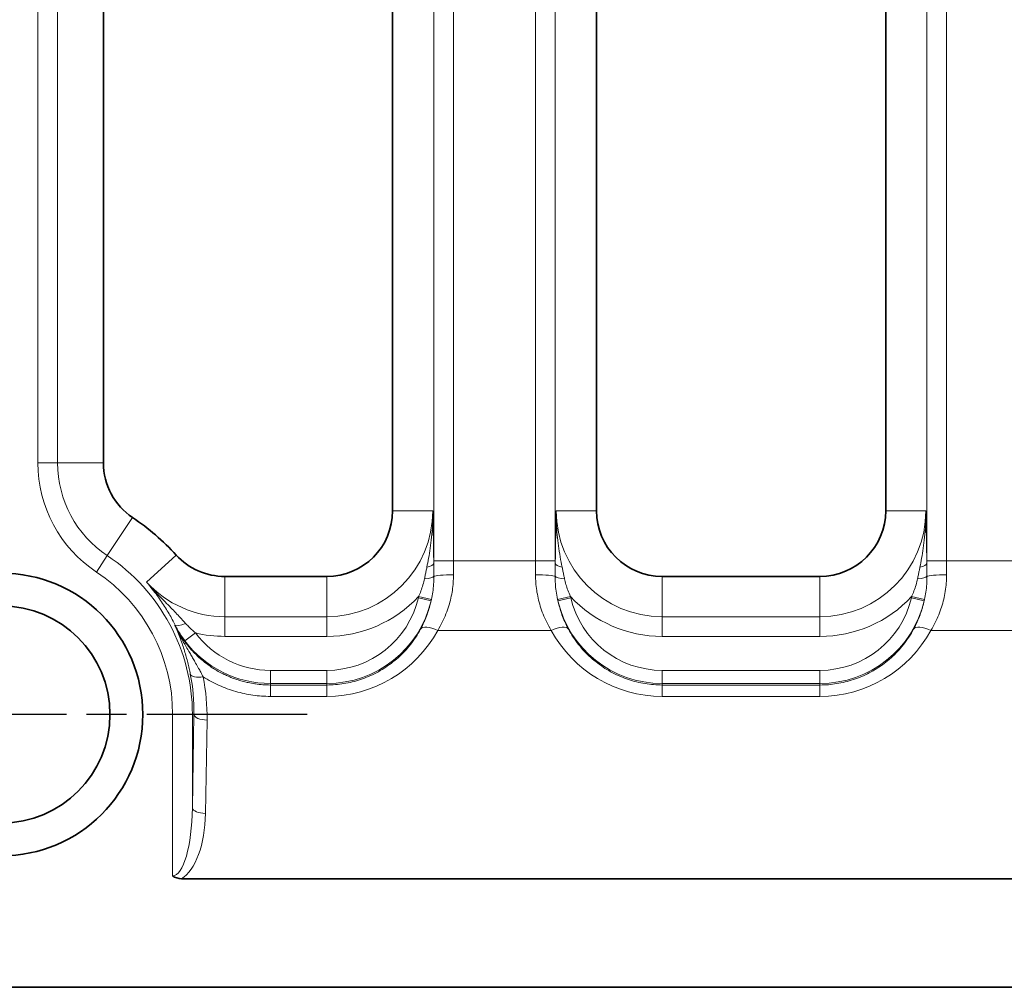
# Model space of a CAD drawing. Header units: millimetres. Extents: x 10 to 830, y 10 to 584.
# Tile 95 of 174: x 281 to 296, y 488 to 503. Entities that reach past the tile are written whole.
import ezdxf

# ---------------------------------------------------------------- set-up
doc = ezdxf.new("R2010")
doc.units = ezdxf.units.MM
doc.header["$LTSCALE"] = 2
doc.linetypes.add('CHAIN', pattern=[0.3543, 0.2362, -0.0295, 0.0591, -0.0295])
doc.linetypes.add('LONG_DASH_DOTTED', pattern=[0.3001, 0.2362, -0.0295, 0.0049, -0.0295])
for name, color, linetype, lineweight in [('Mittelpunktmarkierung (ISO)', 7, 'LONG_DASH_DOTTED', 25), ('Sichtbar (ISO)', 7, 'Continuous', 35), ('Sichtbar schmal (ISO)', 7, 'Continuous', 18)]:
    doc.layers.add(name, color=color, linetype=linetype, lineweight=lineweight)

msp = doc.modelspace()

# ---------------------------------------------------------------- linework, layer by layer
at = {"layer": 'Mittelpunktmarkierung (ISO)', "linetype": 'CHAIN', "ltscale": 5.167015}
msp.add_line((285.78504723, 492.10654927), (276.48504723, 492.10654927), dxfattribs=at)
at = {"layer": 'Sichtbar (ISO)'}
for p, q in [((282.68504723, 495.93439082), (282.68504723, 511.77803781)), ((287.08504723, 511.90654927), (287.08504723, 495.20654927)), ((290.18504723, 495.20654927), (290.18504723, 511.90654927)), ((294.58504723, 511.90654927), (294.58504723, 495.20654927)), ((286.08504723, 494.20654927), (284.53282164, 494.20654927)), ((293.58504723, 494.20654927), (291.18504723, 494.20654927)), ((304.37804723, 489.60858471), (283.87520859, 489.60858471)), ((304.37804723, 487.95654927), (190.3914897, 487.95654927))]:
    msp.add_line(p, q, dxfattribs=at)
for radius in [2.15, 1.65]:
    msp.add_circle((281.13504723, 492.10654927), radius, dxfattribs=at)
for centre, radius, start, end in [((283.68504723, 495.93439082), 1, 180, 236.329567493), ((286.08504723, 495.20654927), 1, 270, 0), ((291.18504723, 495.20654927), 1, 180, 270), ((293.58504723, 495.20654927), 1, 270, 0), ((281.13504723, 492.10654927), 3.59944246, 42.376134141, 56.329567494), ((284.53282164, 495.20654927), 1, 222.376134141, 270)]:
    msp.add_arc(centre, radius, start, end, dxfattribs=at)
msp.add_ellipse((283.97662022, 489.90544024), major_axis=(0.25475048, 0.23597386), ratio=0.7070049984, start_param=3.2394239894, end_param=3.7930731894, dxfattribs=at)
at = {"layer": 'Sichtbar schmal (ISO)'}
for p, q in [((287.71049462, 512.46867431), (287.71049462, 494.44442422)), ((288.01031187, 512.46867431), (288.01031187, 494.44442422)), ((289.25978259, 512.46867431), (289.25978259, 494.44442422)), ((289.55959984, 512.46867431), (289.55959984, 494.44442422)), ((295.21049462, 494.44442422), (295.21049462, 512.46867431)), ((295.51031187, 494.44442422), (295.51031187, 512.46867431)), ((281.68994105, 495.93439082), (281.68994105, 511.77803781)), ((281.9897583, 495.93439082), (281.9897583, 511.77803781)), ((281.9897583, 495.93439082), (281.68994105, 495.93439082)), ((282.68504723, 495.93439082), (281.9897583, 495.93439082)), ((287.69652631, 495.20654927), (287.08504723, 495.20654927)), ((289.57356815, 495.20654927), (290.18504723, 495.20654927)), ((295.19652631, 495.20654927), (294.58504723, 495.20654927)), ((283.13063221, 495.10215048), (282.74515358, 494.52350299)), ((282.74515358, 494.52350299), (282.57893039, 494.27398298)), ((283.79408549, 494.53255453), (283.34236379, 494.12042085)), ((287.71049462, 494.44442422), (288.01031187, 494.44442422)), ((289.25978259, 494.44442422), (288.01031187, 494.44442422)), ((289.25978259, 494.44442422), (289.55959984, 494.44442422)), ((295.51031187, 494.44442422), (295.21049462, 494.44442422)), ((296.75978259, 494.44442422), (295.51031187, 494.44442422)), ((284.53282164, 494.20654927), (284.53282164, 493.59507018)), ((286.08504723, 493.59507018), (286.08504723, 494.20654927)), ((291.18504723, 493.59507018), (291.18504723, 494.20654927)), ((293.58504723, 493.59507018), (293.58504723, 494.20654927)), ((287.67100335, 493.83749375), (287.47632682, 493.8827963)), ((287.67531589, 493.85680608), (287.48031706, 493.90030439)), ((289.59477856, 493.85680608), (289.78977741, 493.90030437)), ((289.59909099, 493.83749404), (289.79376777, 493.88279572)), ((295.17100336, 493.83749358), (294.97632673, 493.88279582)), ((295.17531617, 493.85680742), (294.98031697, 493.90030412)), ((284.53282164, 493.29525294), (284.53282164, 493.59507018)), ((284.53282164, 493.59507018), (286.08504723, 493.59507018)), ((286.08504723, 493.29525294), (286.08504723, 493.59507019)), ((291.18504723, 493.59507019), (291.18504723, 493.29525294)), ((293.58504723, 493.59507018), (291.18504723, 493.59507018)), ((293.58504723, 493.59507018), (293.58504723, 493.29525294)), ((283.77372256, 493.46069169), (283.77923652, 493.46352142)), ((283.92533308, 493.22835207), (284.08512511, 493.34842616)), ((287.77164999, 493.38617729), (289.49844447, 493.38617729)), ((295.27164999, 493.38617729), (296.99844447, 493.38617729)), ((284.53282164, 493.29525294), (286.08504723, 493.29525294)), ((293.58504723, 493.29525294), (291.18504723, 493.29525294)), ((285.22709695, 492.77809732), (286.08504723, 492.77809732)), ((285.22709695, 492.57821916), (285.22709695, 492.77809732)), ((286.08504723, 492.57821916), (286.08504723, 492.77809732)), ((291.18504723, 492.77809732), (293.58504723, 492.77809732)), ((291.18504723, 492.57821916), (291.18504723, 492.77809732)), ((293.58504723, 492.57821916), (293.58504723, 492.77809732)), ((285.22709695, 492.5555377), (285.22709695, 492.57821916)), ((285.22709695, 492.57821916), (286.08504723, 492.57821916)), ((285.22709695, 492.55553786), (285.22709695, 492.38270978)), ((286.08504723, 492.55553743), (285.22709695, 492.5555377)), ((286.08504723, 492.55553743), (286.08504723, 492.57821916)), ((286.08504723, 492.55553743), (286.08504723, 492.38270982)), ((291.18504723, 492.57821916), (291.18504723, 492.55553743)), ((291.18504723, 492.57821916), (293.58504723, 492.57821916)), ((291.18504723, 492.55553743), (293.58504723, 492.55553743)), ((291.18504723, 492.38270982), (291.18504723, 492.55553743)), ((293.58504723, 492.57821916), (293.58504723, 492.55553743)), ((293.58504723, 492.38270982), (293.58504723, 492.55553743)), ((286.08504723, 492.38270982), (285.22709695, 492.38270979)), ((291.18504723, 492.38270982), (293.58504723, 492.38270982)), ((283.73938351, 489.65300244), (283.73938351, 492.10654927)), ((284.03920076, 492.10654927), (283.73938351, 492.10654927)), ((284.03920065, 490.68580905), (284.03920076, 492.10654927)), ((284.06238122, 492.10654927), (284.03920065, 490.68580905)), ((284.03920076, 492.10654927), (284.06238122, 492.10654927)), ((284.26225938, 492.02188951), (284.23907893, 490.60114932))]:
    msp.add_line(p, q, dxfattribs=at)
for centre, radius, start, end in [((283.68504723, 495.93439082), 1.99510618, 180, 236.329567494), ((283.68504723, 495.93439082), 1.69528893, 180, 236.329567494), ((286.08504723, 495.20654927), 1.61147908, 270, 0), ((291.18504723, 495.20654927), 1.61147908, 180, 270), ((293.58504723, 495.20654927), 1.61147908, 270, 0), ((281.13504723, 492.10654927), 2.90415353, 0, 56.329567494), ((281.13504723, 492.10654927), 2.60433628, 0, 56.329567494), ((284.53282164, 495.20654927), 1.61147908, 222.376134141, 270), ((286.08504723, 495.20654927), 1.91129633, 270, 316.8874254), ((286.08504723, 494.20654927), 1.42845194, 270.000000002, 346.900309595), ((286.08504723, 494.20654927), 1.62833011, 270.000000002, 346.900278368), ((291.18504723, 494.20654927), 1.62833011, 193.099718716, 270), ((291.18504723, 495.20654927), 1.91129633, 223.112575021, 270), ((291.18504723, 494.20654927), 1.42845194, 193.099713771, 270), ((293.58504723, 495.20654927), 1.91129633, 270, 316.887421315), ((293.58504723, 494.20654927), 1.42845194, 270, 346.900290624), ((293.58504723, 494.20654927), 1.62833011, 270, 346.900271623), ((284.53282164, 495.20654927), 1.91129633, 256.453342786, 270), ((285.22709695, 494.20654927), 1.42845194, 216.922658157, 270.000000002), ((285.22709695, 494.20654927), 1.62833011, 216.922657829, 270.000000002)]:
    msp.add_arc(centre, radius, start, end, dxfattribs=at)
for centre, major_axis, ratio, start_param, end_param in [((287.51062728, 494.40276502), (0.19998676, 0.00230169), 0.312999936, 5.2079070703, 6.2464310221), ((287.80815353, 494.44442489), (0.00000003, -2.7983148), 0.0348991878, 4.7123892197, 4.7272770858), ((288.10794273, 494.44442432), (-0.00000007, -2.4980993), 0.0390820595, 4.7123890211, 4.7975117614), ((289.16215173, 494.44442432), (0.00000007, -2.49809931), 0.0390820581, 1.4856735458, 1.570796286), ((289.46194063, 494.44442482), (-0.00000002, -2.79831293), 0.0348993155, 1.5559081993, 1.5707961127), ((289.75946718, 494.40276481), (-0.19998676, 0.0023017), 0.3129998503, 0.0367543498, 1.0752783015), ((295.01062728, 494.40276502), (0.19998676, 0.00230169), 0.3129999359, 5.2079070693, 6.2464311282), ((295.30815418, 494.44442529), (-0.00000003, 2.79832311), 0.0348993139, 1.5707967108, 1.5856845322), ((295.60794273, 494.44442432), (0.00000007, 2.49809932), 0.0390820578, 1.5707963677, 1.6559191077), ((287.51434617, 494.2102257), (0.19996666, 0.00365157), 0.2062042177, 4.989652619, 6.1593212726), ((288.01066536, 494.20654927), (-0.29999867, -0.00089324), 0.0849549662, 4.7121360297, 6.1615545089), ((289.2594291, 494.20654927), (0.29999867, -0.00089324), 0.0849549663, 0.1216308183, 1.5710492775), ((289.75574829, 494.21022572), (-0.19996666, 0.00365143), 0.2062040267, 0.123863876, 1.2935325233), ((295.01434617, 494.2102258), (0.19996666, 0.00365147), 0.2062041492, 4.9896528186, 6.1593213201), ((295.51066536, 494.20654927), (-0.29999867, -0.00089324), 0.0849549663, 4.7121360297, 6.1615545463), ((287.45795928, 493.87283149), (-0.04135039, -0.17225864), 0.0879625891, 1.6497757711, 1.75204266), ((289.81283829, 493.87220502), (0.0421403, -0.17525214), 0.0894330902, 4.5298934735, 4.6304335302), ((294.85627869, 493.79537963), (-0.12733139, -0.43638987), 0.206675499, 1.8323383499, 1.8733955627), ((295.14386819, 493.83650245), (-0.05126821, -0.2205218), 0.1158058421, 1.6022061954, 1.6898876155), ((283.95706489, 493.55478122), (-0.17869082, -0.0898309), 0.2319012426, 0.0358852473, 1.3358588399), ((286.08536252, 494.30170928), (1.08689224, 1.58164649), 0.9998385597, 3.7435807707, 4.8170521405), ((287.77164999, 493.25918766), (-0.26364193, 0.14315353), 0.3798267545, 4.9157773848, 6.2454495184), ((289.49844446, 493.25918766), (0.26364193, 0.14315353), 0.3798267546, 0.0377357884, 1.3674079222), ((291.18448235, 494.30130415), (1.36160932, -1.35204513), 0.999729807, 4.4208143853, 5.4944220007), ((293.5852198, 494.30196483), (-0.64015477, -1.80937781), 0.9998702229, 0.3400054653, 1.4133923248), ((295.27164999, 493.25918765), (-0.26364193, 0.14315353), 0.3798267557, 4.9157773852, 6.2454495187), ((281.13437816, 492.1575367), (1.04834486, 2.73443854), 0.9999749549, 5.0610712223, 5.2722095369), ((284.20350816, 492.76314745), (-0.19621744, -0.03871327), 0.4166941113, 0.0384007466, 1.4887682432), ((281.20944048, 492.07959563), (-0.27295162, 3.07846519), 0.9878333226, 4.6063511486, 4.8200604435), ((284.26225938, 492.10654927), (-0.19997338, 0.00326272), 0.4232525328, 0.0385294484, 1.5777019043), ((283.73936311, 490.72323697), (-0.00002015, 1.07023454), 0.2803315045, 3.1415934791, 4.6774048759), ((284.23907852, 490.68580906), (-0.19997322, 0.00326269), 0.4232525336, 0.038529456, 1.5777038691), ((283.73944211, 490.63836915), (0.0000581, 1.07002217), 0.4672248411, 3.4167276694, 4.6776231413)]:
    msp.add_ellipse(centre, major_axis=major_axis, ratio=ratio, start_param=start_param, end_param=end_param, dxfattribs=at)
for points, knots in [([(287.60635227, 494.34879275), (287.61516802, 494.39258468), (287.62397853, 494.4386145), (287.63238623, 494.48608152), (287.64079394, 494.53354854), (287.64882085, 494.58246016), (287.65645452, 494.63510031), (287.66408819, 494.68774046), (287.67131121, 494.74410359), (287.67746941, 494.80366683), (287.68362761, 494.86323006), (287.68874046, 494.92599133), (287.69217692, 494.99299096), (287.69561339, 495.05999058), (287.69735171, 495.13122698), (287.69652631, 495.20654927)], [0, 0, 0, 0, 0.2, 0.2, 0.2, 0.4, 0.4, 0.4, 0.6, 0.6, 0.6, 0.8, 0.8, 0.8, 1, 1, 1, 1]), ([(287.71050544, 494.40276482), (287.7099748, 494.44887029), (287.70936683, 494.49603799), (287.70869464, 494.54361349), (287.70802246, 494.59118905), (287.70728605, 494.6391724), (287.70645393, 494.6896001), (287.70562181, 494.7400278), (287.70469396, 494.79289984), (287.70368178, 494.84760151), (287.7026696, 494.90230319), (287.70157307, 494.95883451), (287.70037856, 495.01845958), (287.69918405, 495.07808466), (287.69789156, 495.14080351), (287.69652631, 495.20654927)], [0.00000026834, 0.00000026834, 0.00000026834, 0.00000026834, 0.2, 0.2, 0.2, 0.4, 0.4, 0.4, 0.6, 0.6, 0.6, 0.8, 0.8, 0.8, 1, 1, 1, 1]), ([(289.57356815, 495.20654927), (289.57230778, 495.14598926), (289.57111792, 495.0881179), (289.57003273, 495.03423985), (289.56894754, 494.9803618), (289.56796989, 494.93047706), (289.56701636, 494.8799068), (289.56606283, 494.82933654), (289.56513432, 494.77808077), (289.5642381, 494.72529813), (289.56334187, 494.67251549), (289.56247858, 494.61820598), (289.56169561, 494.5642656), (289.56091264, 494.51032524), (289.56021057, 494.45675401), (289.55958901, 494.40276472)], [0, 0, 0, 0, 0.2, 0.2, 0.2, 0.4, 0.4, 0.4, 0.6, 0.6, 0.6, 0.8, 0.8, 0.8, 0.99999989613, 0.99999989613, 0.99999989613, 0.99999989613]), ([(289.57356815, 495.20654927), (289.57280862, 495.13721754), (289.57424634, 495.07145728), (289.57704976, 495.01076112), (289.57985319, 494.95006496), (289.58392403, 494.89443761), (289.58914049, 494.83896861), (289.59435695, 494.78349961), (289.6007844, 494.72819218), (289.60837128, 494.67255185), (289.61595816, 494.61691151), (289.62472859, 494.56093349), (289.6340923, 494.50674914), (289.64345601, 494.45256479), (289.65339721, 494.40017885), (289.66374219, 494.34879275)], [0, 0, 0, 0, 0.2, 0.2, 0.2, 0.4, 0.4, 0.4, 0.6, 0.6, 0.6, 0.8, 0.8, 0.8, 1, 1, 1, 1]), ([(295.10635227, 494.34879275), (295.11516802, 494.39258468), (295.12397853, 494.4386145), (295.13238623, 494.48608152), (295.14079394, 494.53354854), (295.14882085, 494.58246016), (295.15645452, 494.63510031), (295.16408819, 494.68774046), (295.17131121, 494.74410359), (295.17746941, 494.80366683), (295.18362761, 494.86323006), (295.18874046, 494.92599133), (295.19217692, 494.99299096), (295.19561339, 495.05999058), (295.19735171, 495.13122698), (295.19652631, 495.20654927)], [0, 0, 0, 0, 0.2, 0.2, 0.2, 0.4, 0.4, 0.4, 0.6, 0.6, 0.6, 0.8, 0.8, 0.8, 1, 1, 1, 1]), ([(295.21050544, 494.40276482), (295.2099748, 494.44887029), (295.20936683, 494.49603799), (295.20869464, 494.54361349), (295.20802246, 494.59118905), (295.20728605, 494.6391724), (295.20645393, 494.6896001), (295.20562181, 494.7400278), (295.20469396, 494.79289984), (295.20368178, 494.84760151), (295.2026696, 494.90230319), (295.20157307, 494.95883451), (295.20037856, 495.01845958), (295.19918405, 495.07808466), (295.19789156, 495.14080351), (295.19652631, 495.20654927)], [0.00000025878, 0.00000025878, 0.00000025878, 0.00000025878, 0.2, 0.2, 0.2, 0.4, 0.4, 0.4, 0.6, 0.6, 0.6, 0.8, 0.8, 0.8, 1, 1, 1, 1]), ([(287.56980623, 494.17156601), (287.57408916, 494.19142816), (287.58244725, 494.23103491), (287.59451475, 494.29001885), (287.60241392, 494.32922094), (287.60635224, 494.34879261)], [0.00000028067, 0.00000028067, 0.00000028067, 0.00000028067, 0.33333333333, 0.66666666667, 0.99999922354, 0.99999922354, 0.99999922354, 0.99999922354]), ([(289.66374224, 494.34879252), (289.6680322, 494.32747239), (289.67222254, 494.30668462), (289.67633018, 494.28647341), (289.68043784, 494.26626213), (289.68446361, 494.24662762), (289.68844974, 494.22748166), (289.69243587, 494.20833573), (289.69638225, 494.18967821), (289.70028823, 494.17156602)], [0.00000119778, 0.00000119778, 0.00000119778, 0.00000119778, 0.33333333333, 0.33333333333, 0.33333333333, 0.66666666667, 0.66666666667, 0.66666666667, 0.99999966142, 0.99999966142, 0.99999966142, 0.99999966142]), ([(295.06980624, 494.17156609), (295.07408926, 494.19142861), (295.08244745, 494.23103586), (295.09451494, 494.29001981), (295.102414, 494.32922134), (295.10635224, 494.34879261)], [0.00000033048, 0.00000033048, 0.00000033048, 0.00000033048, 0.33333333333, 0.66666666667, 0.99999922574, 0.99999922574, 0.99999922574, 0.99999922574]), ([(283.34236379, 494.12042085), (283.37339574, 494.0845355), (283.40224321, 494.04946726), (283.42917124, 494.01535248), (283.45609926, 493.9812377), (283.48111349, 493.9480813), (283.50477241, 493.91549359), (283.52843132, 493.88290587), (283.55072409, 493.85087857), (283.57159783, 493.81978004), (283.59247157, 493.7886815), (283.61193605, 493.75851826), (283.63044377, 493.72883319), (283.64895148, 493.69914811), (283.66650577, 493.66994386), (283.68369577, 493.64032434), (283.70088577, 493.61070483), (283.71769104, 493.5806576), (283.73365104, 493.55107954), (283.74961103, 493.52150149), (283.76473913, 493.49239974), (283.77923652, 493.46352142)], [0, 0, 0, 0, 0.14285714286, 0.14285714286, 0.14285714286, 0.28571428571, 0.28571428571, 0.28571428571, 0.42857142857, 0.42857142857, 0.42857142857, 0.57142857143, 0.57142857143, 0.57142857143, 0.71428571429, 0.71428571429, 0.71428571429, 0.85714285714, 0.85714285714, 0.85714285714, 0.99999999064, 0.99999999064, 0.99999999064, 0.99999999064]), ([(283.34236379, 494.12042085), (283.38085749, 494.07709945), (283.41795576, 494.0365059), (283.4534656, 493.99840736), (283.48897544, 493.96030881), (283.52289394, 493.9247014), (283.55535122, 493.89102087), (283.58780849, 493.85734035), (283.61880641, 493.82558612), (283.64795535, 493.79580854), (283.6771043, 493.76603095), (283.7044052, 493.73823385), (283.73033497, 493.71169187), (283.75626473, 493.68514989), (283.78082664, 493.65986917), (283.80472106, 493.63496297), (283.82861549, 493.61005678), (283.8518398, 493.58551246), (283.87376131, 493.56187497), (283.89568282, 493.53823747), (283.91630514, 493.5155133), (283.93572847, 493.49356992)], [0, 0, 0, 0, 0.14285714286, 0.14285714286, 0.14285714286, 0.28571428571, 0.28571428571, 0.28571428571, 0.42857142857, 0.42857142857, 0.42857142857, 0.57142857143, 0.57142857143, 0.57142857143, 0.71428571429, 0.71428571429, 0.71428571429, 0.85714285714, 0.85714285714, 0.85714285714, 0.99999999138, 0.99999999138, 0.99999999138, 0.99999999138]), ([(287.48031707, 493.90030436), (287.49260292, 493.92838932), (287.50441074, 493.95718904), (287.51557048, 493.98721994), (287.52673025, 494.01725095), (287.53722571, 494.04851491), (287.54634042, 494.07944281), (287.55545512, 494.11037072), (287.5632061, 494.14096505), (287.56980622, 494.17156596)], [0.00000108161, 0.00000108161, 0.00000108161, 0.00000108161, 0.33333333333, 0.33333333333, 0.33333333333, 0.66666666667, 0.66666666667, 0.66666666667, 1, 1, 1, 1]), ([(287.67531595, 493.85680637), (287.683218, 493.89306433), (287.6902165, 493.93024153), (287.69604676, 493.96918897), (287.70187703, 494.0081364), (287.70646645, 494.04886799), (287.70930122, 494.08905875), (287.712136, 494.1292495), (287.71330921, 494.16889327), (287.71287384, 494.20875494)], [0, 0, 0, 0, 0.33333333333, 0.33333333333, 0.33333333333, 0.66666666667, 0.66666666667, 0.66666666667, 0.9999999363, 0.9999999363, 0.9999999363, 0.9999999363]), ([(288.01066536, 494.23203587), (288.01079888, 494.19195619), (288.00937939, 494.15205619), (288.00653583, 494.11273085), (288.00369226, 494.07340551), (287.99942461, 494.03465239), (287.99359688, 493.9954613), (287.98776914, 493.95627022), (287.98038132, 493.91664549), (287.9714335, 493.8771105), (287.96248567, 493.8375755), (287.95197786, 493.79812525), (287.93957701, 493.75802531), (287.92717617, 493.71792538), (287.91288231, 493.67718044), (287.89647304, 493.63600025), (287.88006377, 493.59482005), (287.8615391, 493.55320515), (287.84078721, 493.51148923), (287.82003532, 493.46977331), (287.79705621, 493.42795502), (287.77164999, 493.38617729)], [0, 0, 0, 0, 0.14285714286, 0.14285714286, 0.14285714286, 0.28571428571, 0.28571428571, 0.28571428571, 0.42857142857, 0.42857142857, 0.42857142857, 0.57142857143, 0.57142857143, 0.57142857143, 0.71428571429, 0.71428571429, 0.71428571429, 0.85714285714, 0.85714285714, 0.85714285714, 0.99999999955, 0.99999999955, 0.99999999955, 0.99999999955]), ([(289.2594291, 494.23203587), (289.25929593, 494.19206099), (289.26070388, 494.15219137), (289.26355623, 494.11276396), (289.26640858, 494.07333655), (289.27070533, 494.03434932), (289.27657026, 493.9949717), (289.28243519, 493.95559409), (289.2898683, 493.91582966), (289.29888918, 493.8761053), (289.30791007, 493.83638093), (289.31851873, 493.79669274), (289.33099163, 493.75649345), (289.34346453, 493.71629415), (289.35780167, 493.67558732), (289.37420621, 493.63453483), (289.39061076, 493.59348233), (289.40908271, 493.55208474), (289.4297393, 493.51062139), (289.45039589, 493.46915805), (289.47323712, 493.42762798), (289.49844447, 493.38617729)], [0, 0, 0, 0, 0.14285714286, 0.14285714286, 0.14285714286, 0.28571428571, 0.28571428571, 0.28571428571, 0.42857142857, 0.42857142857, 0.42857142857, 0.57142857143, 0.57142857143, 0.57142857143, 0.71428571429, 0.71428571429, 0.71428571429, 0.85714285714, 0.85714285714, 0.85714285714, 0.9999999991, 0.9999999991, 0.9999999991, 0.9999999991]), ([(289.55722061, 494.2087549), (289.55681553, 494.17165144), (289.55784504, 494.13391471), (289.56026796, 494.09678434), (289.56269087, 494.05965395), (289.5664006, 494.02312416), (289.57196626, 493.98352768), (289.57753191, 493.9439312), (289.58508384, 493.9012906), (289.59477853, 493.85680627)], [0.00000018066, 0.00000018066, 0.00000018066, 0.00000018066, 0.33333333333, 0.33333333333, 0.33333333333, 0.66666666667, 0.66666666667, 0.66666666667, 1, 1, 1, 1]), ([(289.70028824, 494.17156596), (289.70643505, 494.14306602), (289.7137652, 494.11394869), (289.7220113, 494.08537884), (289.7302574, 494.05680899), (289.7393563, 494.02879296), (289.7504554, 493.99826843), (289.76155449, 493.96774395), (289.77471995, 493.93472052), (289.78977741, 493.90030436)], [0, 0, 0, 0, 0.33333333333, 0.33333333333, 0.33333333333, 0.66666666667, 0.66666666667, 0.66666666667, 0.99999942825, 0.99999942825, 0.99999942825, 0.99999942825]), ([(294.98031703, 493.90030433), (294.99260796, 493.92840124), (295.00441892, 493.95720886), (295.01558071, 493.98724709), (295.02674251, 494.01728532), (295.03723883, 494.04855593), (295.04635152, 494.07948034), (295.05546421, 494.11040475), (295.06321045, 494.14098547), (295.06980623, 494.17156603)], [0, 0, 0, 0, 0.3333333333, 0.3333333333, 0.3333333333, 0.6666666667, 0.6666666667, 0.6666666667, 1, 1, 1, 1]), ([(295.17531622, 493.85680764), (295.18322144, 493.89308145), (295.19022151, 493.93026865), (295.19605232, 493.96922542), (295.20188312, 494.00818219), (295.20647167, 494.0489225), (295.20930474, 494.0891088), (295.2121378, 494.12929508), (295.21330882, 494.16892118), (295.21287384, 494.20875494)], [0, 0, 0, 0, 0.33333333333, 0.33333333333, 0.33333333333, 0.66666666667, 0.66666666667, 0.66666666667, 0.99999994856, 0.99999994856, 0.99999994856, 0.99999994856]), ([(295.27164999, 493.38617729), (295.29636883, 493.42682463), (295.31862084, 493.46730339), (295.33846228, 493.50683405), (295.35830372, 493.54636471), (295.3757346, 493.58493209), (295.39160894, 493.62393372), (295.40748329, 493.66293534), (295.4218011, 493.7023841), (295.43436549, 493.74147507), (295.44692988, 493.78056604), (295.45774084, 493.8192897), (295.46719838, 493.85892262), (295.47665591, 493.89855554), (295.48476001, 493.93910266), (295.49128621, 493.98037909), (295.49781241, 494.02165553), (295.50276071, 494.0636636), (295.50600912, 494.1056975), (295.50925753, 494.1477314), (295.51080606, 494.18978905), (295.51066536, 494.23203587)], [0, 0, 0, 0, 0.1428571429, 0.1428571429, 0.1428571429, 0.2857142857, 0.2857142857, 0.2857142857, 0.4285714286, 0.4285714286, 0.4285714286, 0.5714285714, 0.5714285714, 0.5714285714, 0.7142857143, 0.7142857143, 0.7142857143, 0.8571428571, 0.8571428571, 0.8571428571, 1, 1, 1, 1]), ([(287.67100333, 493.83749386), (287.66519611, 493.81135482), (287.65865843, 493.78488951), (287.65133779, 493.75817121), (287.64901275, 493.74968546), (287.64660876, 493.74117428), (287.64412429, 493.73263997), (287.63547321, 493.70292302), (287.62584789, 493.67292519), (287.61515134, 493.64266422), (287.61310375, 493.63687149), (287.61101687, 493.63106921), (287.60888996, 493.62525749), (287.59671442, 493.59198819), (287.58322501, 493.55841073), (287.56836918, 493.52475209), (287.56707308, 493.52181553), (287.5657666, 493.51887837), (287.56444972, 493.51594074), (287.54803879, 493.47933213), (287.5300125, 493.44264829), (287.5102471, 493.40601718)], [0.0000001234, 0.0000001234, 0.0000001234, 0.0000001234, 0.18973888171, 0.18973888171, 0.18973888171, 0.25, 0.25, 0.25, 0.45983264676, 0.45983264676, 0.45983264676, 0.5, 0.5, 0.5, 0.72993893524, 0.72993893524, 0.72993893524, 0.75, 0.75, 0.75, 1, 1, 1, 1]), ([(287.67100339, 493.8374939), (287.67149715, 493.83965335), (287.67198592, 493.84180796), (287.6724699, 493.84395825), (287.67295388, 493.84610853), (287.67343306, 493.84825448), (287.67390742, 493.85039592), (287.67438176, 493.85253731), (287.67485127, 493.85467419), (287.67531593, 493.85680623)], [0, 0, 0, 0, 0.33333333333, 0.33333333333, 0.33333333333, 0.66666666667, 0.66666666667, 0.66666666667, 0.99999279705, 0.99999279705, 0.99999279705, 0.99999279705]), ([(289.59477854, 493.85680618), (289.5952432, 493.85467415), (289.5957127, 493.85253732), (289.59618704, 493.85039592), (289.59666138, 493.84825452), (289.59714057, 493.84610854), (289.59762456, 493.84395822), (289.59810854, 493.84180795), (289.59859731, 493.83965333), (289.59909106, 493.83749392)], [0.0000008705, 0.0000008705, 0.0000008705, 0.0000008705, 0.33333333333, 0.33333333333, 0.33333333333, 0.66666630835, 0.66666630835, 0.66666630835, 0.99999256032, 0.99999256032, 0.99999256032, 0.99999256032]), ([(289.59909114, 493.83749378), (289.60501587, 493.81082585), (289.61168792, 493.78387702), (289.6191546, 493.75672144), (289.62141439, 493.74850278), (289.62374695, 493.74026525), (289.62615344, 493.73201085), (289.6349068, 493.70198633), (289.64463667, 493.6717382), (289.65543424, 493.64127677), (289.65741344, 493.63569317), (289.65942855, 493.63010248), (289.66148019, 493.62450476), (289.67369974, 493.59116469), (289.68721652, 493.55757601), (289.70208839, 493.52392998), (289.70333564, 493.52110822), (289.70459241, 493.51828606), (289.70585871, 493.51546361), (289.72222415, 493.47898704), (289.74018345, 493.44246019), (289.75984736, 493.40601718)], [0, 0, 0, 0, 0.1919163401, 0.1919163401, 0.1919163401, 0.25, 0.25, 0.25, 0.4612734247, 0.4612734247, 0.4612734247, 0.5, 0.5, 0.5, 0.7306557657, 0.7306557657, 0.7306557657, 0.75, 0.75, 0.75, 1, 1, 1, 1]), ([(295.0102471, 493.40601718), (295.03029298, 493.44316806), (295.04841714, 493.48015308), (295.06460691, 493.51629107), (295.08079667, 493.55242907), (295.09509155, 493.58769708), (295.10816203, 493.62327193), (295.10913739, 493.62592663), (295.11010575, 493.62858311), (295.11106708, 493.63124121), (295.1229882, 493.66420345), (295.13382145, 493.69741579), (295.14350676, 493.73052339), (295.14467585, 493.73451974), (295.14582829, 493.73851455), (295.14696424, 493.74250782), (295.15599786, 493.77426438), (295.16398932, 493.80592228), (295.17100337, 493.83749365)], [0, 0, 0, 0, 0.25, 0.25, 0.25, 0.5, 0.5, 0.5, 0.51865575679, 0.51865575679, 0.51865575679, 0.75, 0.75, 0.75, 0.77792507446, 0.77792507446, 0.77792507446, 0.99999957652, 0.99999957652, 0.99999957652, 0.99999957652]), ([(283.93572848, 493.49356992), (283.94940959, 493.47811228), (283.96398907, 493.46236095), (283.97896224, 493.44692594), (283.9939354, 493.43149093), (284.0092707, 493.41636519), (284.02671593, 493.40006212), (284.04416116, 493.38375906), (284.06374463, 493.36629467), (284.08512511, 493.34842616)], [0, 0, 0, 0, 0.33333333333, 0.33333333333, 0.33333333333, 0.66666666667, 0.66666666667, 0.66666666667, 0.99999996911, 0.99999996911, 0.99999996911, 0.99999996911]), ([(283.77372251, 493.46069167), (283.78948789, 493.42573171), (283.80410425, 493.39161393), (283.81777752, 493.35822538), (283.83145078, 493.32483683), (283.84418081, 493.29217743), (283.85613623, 493.26010106), (283.86809165, 493.22802468), (283.87927294, 493.19653161), (283.88983556, 493.16539114), (283.90039819, 493.13425067), (283.91033684, 493.10346073), (283.91963386, 493.07326829), (283.92893087, 493.04307585), (283.93759148, 493.01348259), (283.94574132, 492.98423753), (283.95389117, 492.95499246), (283.96153474, 492.92609721), (283.96887603, 492.89681534), (283.97621731, 492.86753348), (283.98324145, 492.83786079), (283.9897833, 492.80852178), (283.99632514, 492.77918277), (284.00239411, 492.75017959), (284.00805469, 492.72132375)], [0.00000000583, 0.00000000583, 0.00000000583, 0.00000000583, 0.125, 0.125, 0.125, 0.25, 0.25, 0.25, 0.375, 0.375, 0.375, 0.5, 0.5, 0.5, 0.625, 0.625, 0.625, 0.75, 0.75, 0.75, 0.875, 0.875, 0.875, 0.99999995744, 0.99999995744, 0.99999995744, 0.99999995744]), ([(285.22709695, 492.55553786), (285.18805084, 492.55553884), (285.14932843, 492.55695901), (285.11137627, 492.55967752), (285.0734241, 492.56239603), (285.03624053, 492.56638084), (284.99886542, 492.57170213), (284.99487052, 492.5722709), (284.99087351, 492.57285522), (284.98687484, 492.57345511), (284.95346317, 492.57846761), (284.91993669, 492.58457135), (284.88657517, 492.591747), (284.87748257, 492.5937027), (284.86840206, 492.59573777), (284.8593351, 492.59785221), (284.83115321, 492.60442432), (284.80310213, 492.6117632), (284.77522213, 492.61986505), (284.76122852, 492.62393155), (284.74727807, 492.62819029), (284.73337641, 492.6326408), (284.71067036, 492.63990998), (284.68809441, 492.64769077), (284.66567184, 492.65597891), (284.64702382, 492.66287185), (284.62848175, 492.67011564), (284.61005135, 492.67771173), (284.59275297, 492.68484126), (284.57555296, 492.69228116), (284.55845566, 492.70003265), (284.53544299, 492.71046603), (284.51261649, 492.72146375), (284.48999191, 492.73303007), (284.47789858, 492.73921252), (284.46586301, 492.74555747), (284.45388747, 492.75206556), (284.42680822, 492.76678176), (284.4000362, 492.78233206), (284.37362711, 492.7987104), (284.36650728, 492.80312596), (284.35941386, 492.8076017), (284.35234787, 492.81213743), (284.31907246, 492.83349728), (284.28640668, 492.85618954), (284.25453822, 492.88012744), (284.22266975, 492.90406534), (284.19159621, 492.92924643), (284.16140036, 492.95563858), (284.1312045, 492.98203074), (284.10187943, 493.00962678), (284.07323359, 493.03871716), (284.06769955, 493.04433709), (284.06219122, 493.05001299), (284.05670794, 493.05574707), (284.03380817, 493.07969426), (284.01134093, 493.10465451), (283.98928253, 493.13080386), (283.9802031, 493.14156717), (283.97119361, 493.15253257), (283.96227524, 493.16368684), (283.94433842, 493.18612058), (283.92677173, 493.20931965), (283.90972673, 493.23316109), (283.89770893, 493.24997081), (283.8859496, 493.26710015), (283.87449977, 493.28449125), (283.86163575, 493.30403037), (283.84916268, 493.32389995), (283.83713884, 493.34401128), (283.82341773, 493.36696151), (283.81027968, 493.39022525), (283.79771611, 493.41381654), (283.78947102, 493.42929879), (283.78147352, 493.44492218), (283.7737226, 493.4606917)], [0.00000000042, 0.00000000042, 0.00000000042, 0.00000000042, 0.06666666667, 0.06666666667, 0.06666666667, 0.13333333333, 0.13333333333, 0.13333333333, 0.14045911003, 0.14045911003, 0.14045911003, 0.2, 0.2, 0.2, 0.21622771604, 0.21622771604, 0.21622771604, 0.26666666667, 0.26666666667, 0.26666666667, 0.29198311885, 0.29198311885, 0.29198311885, 0.33333333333, 0.33333333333, 0.33333333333, 0.3677227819, 0.3677227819, 0.3677227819, 0.4, 0.4, 0.4, 0.44344459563, 0.44344459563, 0.44344459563, 0.46666666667, 0.46666666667, 0.46666666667, 0.51917674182, 0.51917674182, 0.51917674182, 0.53333333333, 0.53333333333, 0.53333333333, 0.6, 0.6, 0.6, 0.66666666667, 0.66666666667, 0.66666666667, 0.73333333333, 0.73333333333, 0.73333333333, 0.74621257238, 0.74621257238, 0.74621257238, 0.8, 0.8, 0.8, 0.8221393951, 0.8221393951, 0.8221393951, 0.86666666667, 0.86666666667, 0.86666666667, 0.89806119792, 0.89806119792, 0.89806119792, 0.93333333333, 0.93333333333, 0.93333333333, 0.973584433, 0.973584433, 0.973584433, 1, 1, 1, 1]), ([(283.7737226, 493.4606917), (283.78053166, 493.44638605), (283.78733716, 493.43231386), (283.79413224, 493.41846716), (283.80990869, 493.38631866), (283.82563134, 493.3553837), (283.8411867, 493.3255972), (283.84606249, 493.3162607), (283.85092173, 493.3070371), (283.85576165, 493.29792359), (283.87301321, 493.26543907), (283.89002086, 493.23435067), (283.90663539, 493.20456405), (283.9117962, 493.19531173), (283.91691929, 493.18618503), (283.92200331, 493.17717716), (283.93787846, 493.1490496), (283.95337136, 493.12207984), (283.96844481, 493.0960758), (283.97590894, 493.08319901), (283.98326921, 493.07055966), (283.9905118, 493.05815755), (284.00257928, 493.03749339), (284.01432046, 493.01748719), (284.02566353, 492.99815181), (284.03778607, 492.97748774), (284.04945889, 492.95758967), (284.06071444, 492.93830363), (284.06631165, 492.92871298), (284.07180603, 492.91927364), (284.07720361, 492.90996649), (284.0934553, 492.88194336), (284.10882462, 492.85512514), (284.12363718, 492.82873713), (284.12736789, 492.82209101), (284.13106229, 492.8154717), (284.13471601, 492.80888563), (284.14556918, 492.78932206), (284.15606648, 492.77004943), (284.16606517, 492.75125998), (284.17942993, 492.72614507), (284.19190897, 492.70189504), (284.20350821, 492.67848768)], [0, 0, 0, 0, 0.03763082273, 0.03763082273, 0.03763082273, 0.125, 0.125, 0.125, 0.15238564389, 0.15238564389, 0.15238564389, 0.25, 0.25, 0.25, 0.2803209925, 0.2803209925, 0.2803209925, 0.375, 0.375, 0.375, 0.42188352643, 0.42188352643, 0.42188352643, 0.5, 0.5, 0.5, 0.58348449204, 0.58348449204, 0.58348449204, 0.625, 0.625, 0.625, 0.75, 0.75, 0.75, 0.78148262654, 0.78148262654, 0.78148262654, 0.875, 0.875, 0.875, 0.99999997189, 0.99999997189, 0.99999997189, 0.99999997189]), ([(283.77923652, 493.46352142), (283.79164618, 493.43889895), (283.80520115, 493.41368864), (283.81946183, 493.38886668), (283.83372251, 493.36404473), (283.84862478, 493.33957543), (283.86597405, 493.31301176), (283.88332332, 493.28644808), (283.90318084, 493.25783184), (283.92533307, 493.22835208)], [0, 0, 0, 0, 0.3333333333, 0.3333333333, 0.3333333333, 0.6666666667, 0.6666666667, 0.6666666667, 1, 1, 1, 1]), ([(287.5102471, 493.40601718), (287.48770655, 493.36424371), (287.46348139, 493.32374586), (287.43775261, 493.2846556), (287.41202383, 493.24556534), (287.38479579, 493.20788033), (287.35612992, 493.17156758), (287.32746406, 493.13525484), (287.29735534, 493.10031796), (287.26600091, 493.0669004), (287.23464649, 493.03348285), (287.20204891, 493.00158215), (287.1683304, 492.97123649), (287.13461188, 492.94089084), (287.09977119, 492.91210152), (287.06398496, 492.88494364), (287.02819872, 492.85778575), (286.99146762, 492.8322582), (286.95394077, 492.80839637), (286.91641391, 492.78453454), (286.87809231, 492.76233693), (286.83906951, 492.74180459), (286.80004671, 492.72127225), (286.76032336, 492.70240454), (286.71996027, 492.68520115), (286.67959718, 492.66799777), (286.63859255, 492.65246239), (286.59715562, 492.63864882), (286.5557187, 492.62483525), (286.51385161, 492.61273783), (286.47155203, 492.60234102), (286.42925245, 492.59194421), (286.38651908, 492.58325349), (286.34356048, 492.57630606), (286.30060188, 492.56935864), (286.25741749, 492.56415589), (286.21427079, 492.56070188), (286.17112409, 492.55724788), (286.12801554, 492.55553761), (286.08504723, 492.55553743)], [0.00000000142, 0.00000000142, 0.00000000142, 0.00000000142, 0.07692307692, 0.07692307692, 0.07692307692, 0.15384615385, 0.15384615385, 0.15384615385, 0.23076923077, 0.23076923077, 0.23076923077, 0.30769230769, 0.30769230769, 0.30769230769, 0.38461538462, 0.38461538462, 0.38461538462, 0.46153846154, 0.46153846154, 0.46153846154, 0.53846153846, 0.53846153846, 0.53846153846, 0.61538461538, 0.61538461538, 0.61538461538, 0.69230769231, 0.69230769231, 0.69230769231, 0.76923076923, 0.76923076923, 0.76923076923, 0.84615384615, 0.84615384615, 0.84615384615, 0.92307692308, 0.92307692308, 0.92307692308, 1, 1, 1, 1]), ([(289.75984736, 493.40601718), (289.78241565, 493.36419229), (289.80665984, 493.32367204), (289.83237084, 493.28461155), (289.85808184, 493.24555105), (289.88525192, 493.2079462), (289.91387459, 493.17168151), (289.94249726, 493.13541683), (289.97258086, 493.10049832), (290.00390059, 493.06710608), (290.03522032, 493.03371384), (290.06777239, 493.00184416), (290.10144595, 492.97152286), (290.1351195, 492.94120156), (290.1699162, 492.91243041), (290.205655, 492.88528868), (290.2413938, 492.85814694), (290.27807389, 492.83263328), (290.31554913, 492.80878097), (290.35302437, 492.78492867), (290.39129376, 492.76273626), (290.43026638, 492.74220397), (290.46923899, 492.72167169), (290.5089142, 492.70279901), (290.54922986, 492.68558691), (290.58954553, 492.66837481), (290.63050374, 492.65282741), (290.67187489, 492.6390039), (290.71324604, 492.62518039), (290.75502677, 492.61307213), (290.79731842, 492.60264236), (290.83961008, 492.5922126), (290.88241486, 492.58347029), (290.92549365, 492.57647466), (290.96857244, 492.56947902), (291.01192603, 492.56423158), (291.05525095, 492.56074783), (291.09857588, 492.55726409), (291.14187155, 492.55553761), (291.18504723, 492.55553743)], [0.000000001, 0.000000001, 0.000000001, 0.000000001, 0.07692307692, 0.07692307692, 0.07692307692, 0.15384615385, 0.15384615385, 0.15384615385, 0.23076923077, 0.23076923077, 0.23076923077, 0.30769230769, 0.30769230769, 0.30769230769, 0.38461538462, 0.38461538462, 0.38461538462, 0.46153846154, 0.46153846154, 0.46153846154, 0.53846153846, 0.53846153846, 0.53846153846, 0.61538461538, 0.61538461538, 0.61538461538, 0.69230769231, 0.69230769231, 0.69230769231, 0.76923076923, 0.76923076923, 0.76923076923, 0.84615384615, 0.84615384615, 0.84615384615, 0.92307692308, 0.92307692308, 0.92307692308, 1, 1, 1, 1]), ([(293.58504723, 492.55553743), (293.62769284, 492.5555376), (293.67044455, 492.55722498), (293.71310303, 492.56060881), (293.75576152, 492.56399264), (293.79832704, 492.5690671), (293.84084614, 492.57586943), (293.88336525, 492.58267177), (293.92583644, 492.59121018), (293.96798449, 492.60146843), (294.01013254, 492.61172669), (294.05195874, 492.62370061), (294.0933588, 492.63738833), (294.13475887, 492.65107604), (294.17573246, 492.66647783), (294.21616351, 492.68358864), (294.25659456, 492.70069944), (294.296483, 492.71951942), (294.33570865, 492.74004125), (294.37493431, 492.76056309), (294.41349671, 492.78278758), (294.45124844, 492.80668814), (294.48900016, 492.8305887), (294.52594117, 492.85616536), (294.56192791, 492.88338514), (294.59791465, 492.91060492), (294.6329466, 492.93946846), (294.66686277, 492.9699173), (294.70077894, 493.00036613), (294.73357953, 493.03240004), (294.76511862, 493.06596082), (294.7966577, 493.0995216), (294.82693439, 493.13460996), (294.85578295, 493.17112822), (294.88463151, 493.20764648), (294.91204979, 493.24559641), (294.93784087, 493.28478972), (294.96363196, 493.32398304), (294.98780012, 493.36441711), (295.0102471, 493.40601718)], [0, 0, 0, 0, 0.07692307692, 0.07692307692, 0.07692307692, 0.15384615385, 0.15384615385, 0.15384615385, 0.23076923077, 0.23076923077, 0.23076923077, 0.30769230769, 0.30769230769, 0.30769230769, 0.38461538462, 0.38461538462, 0.38461538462, 0.46153846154, 0.46153846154, 0.46153846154, 0.53846153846, 0.53846153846, 0.53846153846, 0.61538461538, 0.61538461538, 0.61538461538, 0.69230769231, 0.69230769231, 0.69230769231, 0.76923076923, 0.76923076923, 0.76923076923, 0.84615384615, 0.84615384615, 0.84615384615, 0.92307692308, 0.92307692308, 0.92307692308, 0.99999999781, 0.99999999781, 0.99999999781, 0.99999999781])]:
    msp.add_open_spline(points, degree=3, knots=knots, dxfattribs=at)
for points in [[(287.71287384, 494.20875496), (287.71260214, 494.23130358), (287.71199509, 494.27568635), (287.71109428, 494.34034949), (287.7106518, 494.38215183), (287.71050544, 494.40276464)], [(289.55958901, 494.40276464), (289.5594292, 494.38025621), (289.55894382, 494.33593346), (289.55803411, 494.2711569), (289.55746892, 494.22936047), (289.55722061, 494.20875496)], [(295.21287384, 494.20875496), (295.21260213, 494.23130404), (295.21199507, 494.27568743), (295.21109427, 494.34035051), (295.2106518, 494.38215227), (295.21050544, 494.40276464)], [(285.22709695, 492.3827098), (285.18140935, 492.38271099), (285.09103402, 492.38600648), (284.96054079, 492.39978854), (284.82890436, 492.42287579), (284.69855376, 492.45529865), (284.57024635, 492.49693946), (284.44465376, 492.54771289), (284.32203703, 492.60769132), (284.24261914, 492.65382568), (284.20350822, 492.67848767)]]:
    msp.add_open_spline(points, degree=3, dxfattribs=at)

doc.saveas('drawing.dxf')
